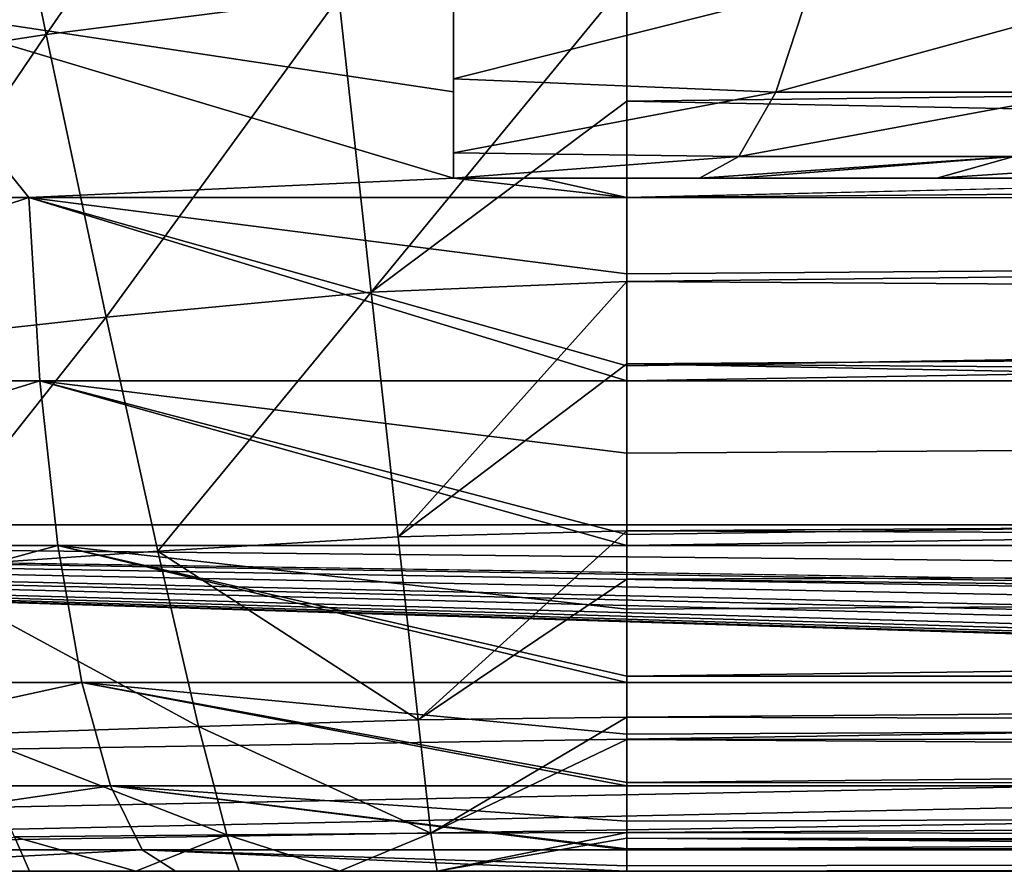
# Model space of a CAD drawing. Extents: x 0 to 500, y -78 to 1006.
# Tile 4 of 256: x 17.5 to 23.18, y -78 to -73.09. Entities that reach past the tile are written whole.
import ezdxf

# ---------------------------------------------------------------- set-up
doc = ezdxf.new("R2010")
doc.units = 0
doc.header["$LTSCALE"] = 65.185185
for name, color, linetype in [('234', 7, 'CONTINUOUS'), ('236', 7, 'CONTINUOUS'), ('239', 7, 'CONTINUOUS'), ('242', 7, 'CONTINUOUS'), ('243', 7, 'CONTINUOUS'), ('252', 7, 'CONTINUOUS'), ('355', 7, 'CONTINUOUS'), ('357', 7, 'CONTINUOUS'), ('360', 7, 'CONTINUOUS'), ('366', 7, 'CONTINUOUS'), ('367', 7, 'CONTINUOUS'), ('378', 7, 'CONTINUOUS'), ('382', 7, 'CONTINUOUS'), ('384', 7, 'CONTINUOUS'), ('385', 7, 'CONTINUOUS')]:
    doc.layers.add(name, color=color, linetype=linetype)

msp = doc.modelspace()

# ---------------------------------------------------------------- linework, layer by layer
at = {"layer": '234', "color": 7, "linetype": 'CONTINUOUS'}
for points in [[(67.3293, -78, -0.025), (6.0027, -78, -0.025), (67.3293, -78, -9.7632), (67.3293, -78, -0.025)], [(6.0027, -78, -0.025), (16.9213, -78, -9.8926), (17.5549, -78, -9.9425), (6.0027, -78, -0.025)], [(6.0027, -78, -0.025), (17.5549, -78, -9.9425), (18.169, -78, -9.974), (6.0027, -78, -0.025)], [(6.0027, -78, -0.025), (18.169, -78, -9.974), (18.7646, -78, -9.9917), (6.0027, -78, -0.025)], [(6.0027, -78, -0.025), (18.7646, -78, -9.9917), (19.3432, -78, -9.9997), (6.0027, -78, -0.025)], [(6.0027, -78, -0.025), (19.3432, -78, -9.9997), (19.9068, -78, -10.0016), (6.0027, -78, -0.025)], [(6.0027, -78, -0.025), (19.9068, -78, -10.0016), (21, -78, -10), (6.0027, -78, -0.025)], [(6.0027, -78, -0.025), (21, -78, -10), (44.0395, -78, -10), (6.0027, -78, -0.025)], [(67.3293, -78, -9.7632), (6.0027, -78, -0.025), (67.2018, -78, -9.8838), (67.3293, -78, -9.7632)], [(67.2018, -78, -9.8838), (6.0027, -78, -0.025), (67.079, -78, -10), (67.2018, -78, -9.8838)], [(67.079, -78, -10), (6.0027, -78, -0.025), (44.0395, -78, -10), (67.079, -78, -10)]]:
    msp.add_3dface(points, dxfattribs=at)
at = {"layer": '236', "color": 7, "linetype": 'CONTINUOUS'}
for points in [[(100, -76, -0.025), (3, -76, -0.025), (100, -77, -0.025), (100, -76, -0.025)], [(67.8787, -77.4762, -0.025), (3, -76, -0.025), (67.8673, -77.564, -0.025), (67.8787, -77.4762, -0.025)], [(3, -76, -0.025), (67.8787, -77.4762, -0.025), (67.9233, -77.2923, -0.025), (3, -76, -0.025)], [(67.8673, -77.564, -0.025), (3, -76, -0.025), (67.8296, -77.6785, -0.025), (67.8673, -77.564, -0.025)], [(67.8296, -77.6785, -0.025), (3, -76, -0.025), (67.7321, -77.8245, -0.025), (67.8296, -77.6785, -0.025)], [(67.7321, -77.8245, -0.025), (3, -76, -0.025), (67.6483, -77.898, -0.025), (67.7321, -77.8245, -0.025)], [(67.6483, -77.898, -0.025), (3, -76, -0.025), (67.5497, -77.9539, -0.025), (67.6483, -77.898, -0.025)], [(67.5497, -77.9539, -0.025), (3, -76, -0.025), (67.4419, -77.9883, -0.025), (67.5497, -77.9539, -0.025)], [(67.4419, -77.9883, -0.025), (3, -76, -0.025), (67.3293, -78, -0.025), (67.4419, -77.9883, -0.025)], [(67.3293, -78, -0.025), (3, -76, -0.025), (6.0027, -78, -0.025), (67.3293, -78, -0.025)], [(100, -77, -0.025), (3, -76, -0.025), (68.3781, -77, -0.025), (100, -77, -0.025)], [(68.3781, -77, -0.025), (3, -76, -0.025), (68.1922, -77.0358, -0.025), (68.3781, -77, -0.025)], [(68.1922, -77.0358, -0.025), (3, -76, -0.025), (68.033, -77.1382, -0.025), (68.1922, -77.0358, -0.025)], [(68.033, -77.1382, -0.025), (3, -76, -0.025), (67.9233, -77.2923, -0.025), (68.033, -77.1382, -0.025)]]:
    msp.add_3dface(points, dxfattribs=at)
at = {"layer": '239', "color": 7, "linetype": 'CONTINUOUS'}
for points in [[(3, -76, -0.025), (100, -76, -0.025), (3, -76), (3, -76, -0.025)], [(3, -76), (100, -76, -0.025), (100, -76), (3, -76)]]:
    msp.add_3dface(points, dxfattribs=at)
at = {"layer": '242', "color": 7, "linetype": 'CONTINUOUS'}
for points in [[(17.2737, -71.3355, -19.1279), (19.1281, -71.0365, -19.4526), (17.6527, -73.1715, -18.3412), (17.2737, -71.3355, -19.1279)], [(17.6527, -73.1715, -18.3412), (19.1281, -71.0365, -19.4526), (19.339, -72.955, -18.6335), (17.6527, -73.1715, -18.3412)], [(15.9573, -73.4336, -17.89), (17.2737, -71.3355, -19.1279), (17.6527, -73.1715, -18.3412), (15.9573, -73.4336, -17.89)], [(19.339, -72.955, -18.6335), (21, -72.8621, -18.7384), (19.5262, -74.6583, -17.4254), (19.339, -72.955, -18.6335)], [(19.5262, -74.6583, -17.4254), (21, -72.8621, -18.7384), (21, -73.5557, -18.3147), (19.5262, -74.6583, -17.4254)], [(17.6527, -73.1715, -18.3412), (19.339, -72.955, -18.6335), (17.9984, -74.8018, -17.1766), (17.6527, -73.1715, -18.3412)], [(17.9984, -74.8018, -17.1766), (19.339, -72.955, -18.6335), (19.5262, -74.6583, -17.4254), (17.9984, -74.8018, -17.1766)], [(15.9573, -73.4336, -17.89), (17.6527, -73.1715, -18.3412), (16.4294, -74.9754, -16.7928), (15.9573, -73.4336, -17.89)], [(16.4294, -74.9754, -16.7928), (17.6527, -73.1715, -18.3412), (17.9984, -74.8018, -17.1766), (16.4294, -74.9754, -16.7928)], [(21, -74.5969, -17.5154), (19.5262, -74.6583, -17.4254), (21, -73.5557, -18.3147), (21, -74.5969, -17.5154)], [(19.5262, -74.6583, -17.4254), (21, -74.5969, -17.5154), (19.6814, -76.0699, -15.8829), (19.5262, -74.6583, -17.4254)], [(19.6814, -76.0699, -15.8829), (21, -74.5969, -17.5154), (21, -75.0711, -17.0711), (19.6814, -76.0699, -15.8829)], [(17.9984, -74.8018, -17.1766), (19.5262, -74.6583, -17.4254), (18.2955, -76.1528, -15.6865), (17.9984, -74.8018, -17.1766)], [(18.2955, -76.1528, -15.6865), (19.5262, -74.6583, -17.4254), (19.6814, -76.0699, -15.8829), (18.2955, -76.1528, -15.6865)], [(16.4294, -74.9754, -16.7928), (17.9984, -74.8018, -17.1766), (16.8508, -76.253, -15.3809), (16.4294, -74.9754, -16.7928)], [(16.8508, -76.253, -15.3809), (17.9984, -74.8018, -17.1766), (18.2955, -76.1528, -15.6865), (16.8508, -76.253, -15.3809)], [(21, -76.0344, -15.9538), (19.6814, -76.0699, -15.8829), (21, -75.0711, -17.0711), (21, -76.0344, -15.9538)], [(18.2955, -76.1528, -15.6865), (19.6814, -76.0699, -15.8829), (19.7976, -77.1261, -14.0754), (18.2955, -76.1528, -15.6865)], [(19.6814, -76.0699, -15.8829), (21, -76.0344, -15.9538), (19.7976, -77.1261, -14.0754), (19.6814, -76.0699, -15.8829)], [(19.7976, -77.1261, -14.0754), (21, -76.0344, -15.9538), (21, -76.3147, -15.5557), (19.7976, -77.1261, -14.0754)], [(16.8508, -76.253, -15.3809), (18.2955, -76.1528, -15.6865), (18.5306, -77.1636, -13.9382), (16.8508, -76.253, -15.3809)], [(18.5306, -77.1636, -13.9382), (18.2955, -76.1528, -15.6865), (19.7976, -77.1261, -14.0754), (18.5306, -77.1636, -13.9382)], [(17.2026, -77.209, -13.7177), (16.8508, -76.253, -15.3809), (18.5306, -77.1636, -13.9382), (17.2026, -77.209, -13.7177)], [(21, -77.11, -14.124), (19.7976, -77.1261, -14.0754), (21, -76.3147, -15.5557), (21, -77.11, -14.124)], [(19.7976, -77.1261, -14.0754), (21, -77.11, -14.124), (19.8695, -77.7793, -12.0844), (19.7976, -77.1261, -14.0754)], [(19.8695, -77.7793, -12.0844), (21, -77.11, -14.124), (21, -77.2388, -13.8268), (19.8695, -77.7793, -12.0844)], [(17.2026, -77.209, -13.7177), (18.5306, -77.1636, -13.9382), (18.6931, -77.7887, -12.0104), (17.2026, -77.209, -13.7177)], [(18.5306, -77.1636, -13.9382), (19.7976, -77.1261, -14.0754), (19.8695, -77.7793, -12.0844), (18.5306, -77.1636, -13.9382)], [(18.6931, -77.7887, -12.0104), (18.5306, -77.1636, -13.9382), (19.8695, -77.7793, -12.0844), (18.6931, -77.7887, -12.0104)], [(17.4688, -77.8002, -11.8783), (17.2026, -77.209, -13.7177), (18.6931, -77.7887, -12.0104), (17.4688, -77.8002, -11.8783)], [(21, -77.7752, -12.1085), (19.8695, -77.7793, -12.0844), (21, -77.2388, -13.8268), (21, -77.7752, -12.1085)], [(17.4688, -77.8002, -11.8783), (18.6931, -77.7887, -12.0104), (18.169, -78, -9.974), (17.4688, -77.8002, -11.8783)], [(18.169, -78, -9.974), (18.6931, -77.7887, -12.0104), (18.7646, -78, -9.9917), (18.169, -78, -9.974)], [(18.6931, -77.7887, -12.0104), (19.8695, -77.7793, -12.0844), (19.3432, -78, -9.9997), (18.6931, -77.7887, -12.0104)], [(18.7646, -78, -9.9917), (18.6931, -77.7887, -12.0104), (19.3432, -78, -9.9997), (18.7646, -78, -9.9917)], [(19.3432, -78, -9.9997), (19.8695, -77.7793, -12.0844), (19.9068, -78, -10.0016), (19.3432, -78, -9.9997)], [(19.8695, -77.7793, -12.0844), (21, -77.7752, -12.1085), (19.9068, -78, -10.0016), (19.8695, -77.7793, -12.0844)], [(19.9068, -78, -10.0016), (21, -77.7752, -12.1085), (21, -77.8079, -11.9509), (19.9068, -78, -10.0016)], [(16.9213, -78, -9.8926), (17.4688, -77.8002, -11.8783), (17.5549, -78, -9.9425), (16.9213, -78, -9.8926)], [(17.5549, -78, -9.9425), (17.4688, -77.8002, -11.8783), (18.169, -78, -9.974), (17.5549, -78, -9.9425)], [(21, -78, -10), (19.9068, -78, -10.0016), (21, -77.8079, -11.9509), (21, -78, -10)]]:
    msp.add_3dface(points, dxfattribs=at)
at = {"layer": '243', "color": 7, "linetype": 'CONTINUOUS'}
for points in [[(51.7436, -73.182, -18.5526), (21, -72.8621, -18.7384), (50.457, -72.5624, -18.8986), (51.7436, -73.182, -18.5526)], [(21, -73.5557, -18.3147), (21, -72.8621, -18.7384), (51.7436, -73.182, -18.5526), (21, -73.5557, -18.3147)], [(54.3029, -74.2068, -17.8407), (21, -73.5557, -18.3147), (51.7436, -73.182, -18.5526), (54.3029, -74.2068, -17.8407)], [(21, -74.5969, -17.5154), (21, -73.5557, -18.3147), (54.3029, -74.2068, -17.8407), (21, -74.5969, -17.5154)], [(56.0727, -74.8235, -17.3103), (21, -74.5969, -17.5154), (54.3029, -74.2068, -17.8407), (56.0727, -74.8235, -17.3103)], [(21, -75.0711, -17.0711), (21, -74.5969, -17.5154), (56.0727, -74.8235, -17.3103), (21, -75.0711, -17.0711)], [(57.5938, -75.35, -16.7807), (21, -75.0711, -17.0711), (56.0727, -74.8235, -17.3103), (57.5938, -75.35, -16.7807)], [(21, -76.0344, -15.9538), (21, -75.0711, -17.0711), (58.9013, -75.7993, -16.2586), (21, -76.0344, -15.9538)], [(58.9013, -75.7993, -16.2586), (21, -75.0711, -17.0711), (57.5938, -75.35, -16.7807), (58.9013, -75.7993, -16.2586)], [(60.0228, -76.182, -15.7494), (21, -76.0344, -15.9538), (58.9013, -75.7993, -16.2586), (60.0228, -76.182, -15.7494)], [(21, -76.3147, -15.5557), (21, -76.0344, -15.9538), (60.0228, -76.182, -15.7494), (21, -76.3147, -15.5557)], [(61.8002, -76.7817, -14.7834), (21, -76.3147, -15.5557), (60.0228, -76.182, -15.7494), (61.8002, -76.7817, -14.7834)], [(21, -77.11, -14.124), (21, -76.3147, -15.5557), (61.8002, -76.7817, -14.7834), (21, -77.11, -14.124)], [(63.1025, -77.2141, -13.886), (21, -77.11, -14.124), (61.8002, -76.7817, -14.7834), (63.1025, -77.2141, -13.886)], [(21, -77.2388, -13.8268), (21, -77.11, -14.124), (63.1025, -77.2141, -13.886), (21, -77.2388, -13.8268)], [(64.0649, -77.5278, -13.0365), (21, -77.2388, -13.8268), (63.1025, -77.2141, -13.886), (64.0649, -77.5278, -13.0365)], [(21, -77.7752, -12.1085), (21, -77.2388, -13.8268), (64.0649, -77.5278, -13.0365), (21, -77.7752, -12.1085)], [(21, -77.7752, -12.1085), (64.0649, -77.5278, -13.0365), (65.4751, -77.8694, -11.6109), (21, -77.7752, -12.1085)], [(21, -77.8079, -11.9509), (21, -77.7752, -12.1085), (65.4751, -77.8694, -11.6109), (21, -77.8079, -11.9509)], [(21, -78, -10), (21, -77.8079, -11.9509), (44.0395, -78, -10), (21, -78, -10)], [(21, -77.8079, -11.9509), (67.079, -78, -10), (44.0395, -78, -10), (21, -77.8079, -11.9509)], [(67.079, -78, -10), (21, -77.8079, -11.9509), (65.5546, -77.8821, -11.5308), (67.079, -78, -10)], [(65.5546, -77.8821, -11.5308), (21, -77.8079, -11.9509), (65.4751, -77.8694, -11.6109), (65.5546, -77.8821, -11.5308)]]:
    msp.add_3dface(points, dxfattribs=at)
at = {"layer": '252', "color": 7, "linetype": 'CONTINUOUS'}
for points in [[(100.604, -16.0061), (3, -14.0407), (100, -76), (100.604, -16.0061)], [(3, -14.0407), (3, -76), (100, -76), (3, -14.0407)]]:
    msp.add_3dface(points, dxfattribs=at)
at = {"layer": '355', "color": 7, "linetype": 'CONTINUOUS'}
for points in [[(6, -78, 0.025), (100, -78, 0.025), (6.2317, -78, 2.6266), (6, -78, 0.025)], [(100, -78, 0.025), (6.9113, -78, 5.1486), (6.2317, -78, 2.6266), (100, -78, 0.025)], [(100, -78, 0.025), (8.0179, -78, 7.5144), (6.9113, -78, 5.1486), (100, -78, 0.025)], [(100, -78, 0.025), (9.5183, -78, 9.6524), (8.0179, -78, 7.5144), (100, -78, 0.025)], [(100, -78, 0.025), (11.3667, -78, 11.4978), (9.5183, -78, 9.6524), (100, -78, 0.025)], [(100, -78, 0.025), (13.5072, -78, 12.9945), (11.3667, -78, 11.4978), (100, -78, 0.025)], [(100, -78, 0.025), (15.8749, -78, 14.0973), (13.5072, -78, 12.9945), (100, -78, 0.025)], [(100, -78, 0.025), (18.398, -78, 14.7726), (15.8749, -78, 14.0973), (100, -78, 0.025)], [(100, -78, 0.025), (21, -78, 15), (18.398, -78, 14.7726), (100, -78, 0.025)], [(21, -78, 15), (100, -78, 0.025), (52.5, -78, 15), (21, -78, 15)]]:
    msp.add_3dface(points, dxfattribs=at)
at = {"layer": '357', "color": 7, "linetype": 'CONTINUOUS'}
for points in [[(3, -76, 0.025), (100, -76, 0.025), (3.8347, -77.5068, 0.025), (3, -76, 0.025)], [(3.8347, -77.5068, 0.025), (100, -76, 0.025), (4.8929, -77.8759, 0.025), (3.8347, -77.5068, 0.025)], [(4.8929, -77.8759, 0.025), (100, -76, 0.025), (6, -78, 0.025), (4.8929, -77.8759, 0.025)], [(6, -78, 0.025), (100, -76, 0.025), (100, -76.5, 0.025), (6, -78, 0.025)], [(100, -78, 0.025), (6, -78, 0.025), (100, -76.5, 0.025), (100, -78, 0.025)]]:
    msp.add_3dface(points, dxfattribs=at)
at = {"layer": '360', "color": 7, "linetype": 'CONTINUOUS'}
for points in [[(100, -76, 0.025), (3, -76, 0.025), (100, -76), (100, -76, 0.025)], [(3, -76, 0.025), (3, -76), (100, -76), (3, -76, 0.025)]]:
    msp.add_3dface(points, dxfattribs=at)
at = {"layer": '366', "color": 7, "linetype": 'CONTINUOUS'}
for points in [[(25.6729, -74, 19.899), (21, -74.1126, 19.8746), (84, -73.5636, 19.9681), (25.6729, -74, 19.899)], [(84, -73.5636, 19.9681), (21, -74.1126, 19.8746), (84, -74.1182, 19.8734), (84, -73.5636, 19.9681)], [(21, -74, 19.899), (21, -74.1126, 19.8746), (25.6729, -74, 19.899), (21, -74, 19.899)], [(21, -74.1126, 19.8746), (21, -74.5514, 19.7532), (84, -74.1182, 19.8734), (21, -74.1126, 19.8746)], [(21, -75.0825, 19.5457), (21, -75.1704, 19.5044), (84, -74.1182, 19.8734), (21, -75.0825, 19.5457)], [(84, -74.1182, 19.8734), (21, -75.1704, 19.5044), (84, -75.1735, 19.5029), (84, -74.1182, 19.8734)], [(21, -74.5514, 19.7532), (21, -75.0825, 19.5457), (84, -74.1182, 19.8734), (21, -74.5514, 19.7532)], [(21, -75.1704, 19.5044), (21, -75.5866, 19.279), (84, -75.1735, 19.5029), (21, -75.1704, 19.5044)], [(21, -76.057, 18.9566), (21, -76.1192, 18.9078), (84, -75.1735, 19.5029), (21, -76.057, 18.9566)], [(84, -75.1735, 19.5029), (21, -76.1192, 18.9078), (84, -76.1201, 18.9071), (84, -75.1735, 19.5029)], [(21, -75.5866, 19.279), (21, -76.057, 18.9566), (84, -75.1735, 19.5029), (21, -75.5866, 19.279)], [(21, -76.1192, 18.9078), (21, -76.4877, 18.5827), (84, -76.1201, 18.9071), (21, -76.1192, 18.9078)], [(21, -76.4877, 18.5827), (21, -76.873, 18.1623), (84, -76.1201, 18.9071), (21, -76.4877, 18.5827)], [(84, -76.1201, 18.9071), (21, -76.873, 18.1623), (84, -76.9105, 18.1157), (84, -76.1201, 18.9071)], [(21, -76.873, 18.1623), (21, -76.9113, 18.1148), (84, -76.9105, 18.1157), (21, -76.873, 18.1623)], [(21, -77.2079, 17.7007), (21, -77.488, 17.204), (84, -76.9105, 18.1157), (21, -77.2079, 17.7007)], [(84, -76.9105, 18.1157), (21, -77.488, 17.204), (84, -77.5053, 17.1685), (84, -76.9105, 18.1157)], [(21, -76.9113, 18.1148), (21, -77.2079, 17.7007), (84, -76.9105, 18.1157), (21, -76.9113, 18.1148)], [(21, -77.488, 17.204), (21, -77.5068, 17.1654), (84, -77.5053, 17.1685), (21, -77.488, 17.204)], [(21, -77.7098, 16.6786), (21, -77.8703, 16.1313), (84, -77.5053, 17.1685), (21, -77.7098, 16.6786)], [(84, -77.5053, 17.1685), (21, -77.8703, 16.1313), (84, -77.8746, 16.1128), (84, -77.5053, 17.1685)], [(21, -77.5068, 17.1654), (21, -77.7098, 16.6786), (84, -77.5053, 17.1685), (21, -77.5068, 17.1654)], [(21, -77.8703, 16.1313), (21, -77.8759, 16.1071), (84, -77.8746, 16.1128), (21, -77.8703, 16.1313)], [(21, -77.9675, 15.5694), (21, -78, 15), (84, -77.8746, 16.1128), (21, -77.9675, 15.5694)], [(21, -78, 15), (52.5, -78, 15), (84, -77.8746, 16.1128), (21, -78, 15)], [(21, -77.8759, 16.1071), (21, -77.9675, 15.5694), (84, -77.8746, 16.1128), (21, -77.8759, 16.1071)]]:
    msp.add_3dface(points, dxfattribs=at)
at = {"layer": '367', "color": 7, "linetype": 'CONTINUOUS'}
for points in [[(17.5515, -74.1126, 19.5732), (16.6577, -73, 19.5229), (14.2077, -74.1126, 18.678), (17.5515, -74.1126, 19.5732)], [(20, -73, 19.975), (16.6577, -73, 19.5229), (20, -73.5025, 19.9496), (20, -73, 19.975)], [(20, -74, 19.8738), (16.6577, -73, 19.5229), (17.5515, -74.1126, 19.5732), (20, -74, 19.8738)], [(16.6577, -73, 19.5229), (20, -74, 19.8738), (20, -73.5025, 19.9496), (16.6577, -73, 19.5229)], [(21, -74.1126, 19.8746), (20, -74, 19.8738), (17.5515, -74.1126, 19.5732), (21, -74.1126, 19.8746)], [(20.4998, -74, 19.8927), (20, -74, 19.8738), (21, -74.1126, 19.8746), (20.4998, -74, 19.8927)], [(21, -74, 19.899), (20.4998, -74, 19.8927), (21, -74.1126, 19.8746), (21, -74, 19.899)], [(17.5515, -74.1126, 19.5732), (14.2077, -74.1126, 18.678), (14.3343, -75.1704, 18.33), (17.5515, -74.1126, 19.5732)], [(17.5515, -74.1126, 19.5732), (14.3343, -75.1704, 18.33), (17.6158, -75.1704, 19.2085), (17.5515, -74.1126, 19.5732)], [(21, -74.1126, 19.8746), (17.5515, -74.1126, 19.5732), (21, -74.5514, 19.7532), (21, -74.1126, 19.8746)], [(17.5515, -74.1126, 19.5732), (17.6158, -75.1704, 19.2085), (21, -75.1704, 19.5044), (17.5515, -74.1126, 19.5732)], [(17.5515, -74.1126, 19.5732), (21, -75.1704, 19.5044), (21, -75.0825, 19.5457), (17.5515, -74.1126, 19.5732)], [(17.5515, -74.1126, 19.5732), (21, -75.0825, 19.5457), (21, -74.5514, 19.7532), (17.5515, -74.1126, 19.5732)], [(14.3343, -75.1704, 18.33), (14.5384, -76.1192, 17.7694), (17.6158, -75.1704, 19.2085), (14.3343, -75.1704, 18.33)], [(14.5384, -76.1192, 17.7694), (17.7194, -76.1192, 18.621), (17.6158, -75.1704, 19.2085), (14.5384, -76.1192, 17.7694)], [(17.7194, -76.1192, 18.621), (21, -76.1192, 18.9078), (17.6158, -75.1704, 19.2085), (17.7194, -76.1192, 18.621)], [(21, -76.1192, 18.9078), (21, -76.057, 18.9566), (17.6158, -75.1704, 19.2085), (21, -76.1192, 18.9078)], [(17.6158, -75.1704, 19.2085), (21, -76.057, 18.9566), (21, -75.5866, 19.279), (17.6158, -75.1704, 19.2085)], [(21, -75.1704, 19.5044), (17.6158, -75.1704, 19.2085), (21, -75.5866, 19.279), (21, -75.1704, 19.5044)], [(14.5384, -76.1192, 17.7694), (14.8096, -76.9113, 17.0243), (17.7194, -76.1192, 18.621), (14.5384, -76.1192, 17.7694)], [(14.8096, -76.9113, 17.0243), (17.8571, -76.9113, 17.8401), (17.7194, -76.1192, 18.621), (14.8096, -76.9113, 17.0243)], [(17.8571, -76.9113, 17.8401), (21, -76.9113, 18.1148), (17.7194, -76.1192, 18.621), (17.8571, -76.9113, 17.8401)], [(21, -76.9113, 18.1148), (21, -76.873, 18.1623), (17.7194, -76.1192, 18.621), (21, -76.9113, 18.1148)], [(17.7194, -76.1192, 18.621), (21, -76.873, 18.1623), (21, -76.4877, 18.5827), (17.7194, -76.1192, 18.621)], [(21, -76.1192, 18.9078), (17.7194, -76.1192, 18.621), (21, -76.4877, 18.5827), (21, -76.1192, 18.9078)], [(14.8096, -76.9113, 17.0243), (15.1343, -77.5068, 16.1321), (17.8571, -76.9113, 17.8401), (14.8096, -76.9113, 17.0243)], [(15.1343, -77.5068, 16.1321), (18.022, -77.5068, 16.9051), (17.8571, -76.9113, 17.8401), (15.1343, -77.5068, 16.1321)], [(18.022, -77.5068, 16.9051), (21, -77.5068, 17.1654), (17.8571, -76.9113, 17.8401), (18.022, -77.5068, 16.9051)], [(21, -77.5068, 17.1654), (21, -77.488, 17.204), (17.8571, -76.9113, 17.8401), (21, -77.5068, 17.1654)], [(17.8571, -76.9113, 17.8401), (21, -77.488, 17.204), (21, -77.2079, 17.7007), (17.8571, -76.9113, 17.8401)], [(21, -76.9113, 18.1148), (17.8571, -76.9113, 17.8401), (21, -77.2079, 17.7007), (21, -76.9113, 18.1148)], [(15.1343, -77.5068, 16.1321), (15.4962, -77.8759, 15.1377), (18.022, -77.5068, 16.9051), (15.1343, -77.5068, 16.1321)], [(15.4962, -77.8759, 15.1377), (18.2057, -77.8759, 15.8629), (18.022, -77.5068, 16.9051), (15.4962, -77.8759, 15.1377)], [(18.2057, -77.8759, 15.8629), (21, -77.8759, 16.1071), (18.022, -77.5068, 16.9051), (18.2057, -77.8759, 15.8629)], [(21, -77.8759, 16.1071), (21, -77.8703, 16.1313), (18.022, -77.5068, 16.9051), (21, -77.8759, 16.1071)], [(18.022, -77.5068, 16.9051), (21, -77.8703, 16.1313), (21, -77.7098, 16.6786), (18.022, -77.5068, 16.9051)], [(21, -77.5068, 17.1654), (18.022, -77.5068, 16.9051), (21, -77.7098, 16.6786), (21, -77.5068, 17.1654)], [(15.4962, -77.8759, 15.1377), (15.8749, -78, 14.0973), (18.2057, -77.8759, 15.8629), (15.4962, -77.8759, 15.1377)], [(15.8749, -78, 14.0973), (18.398, -78, 14.7726), (18.2057, -77.8759, 15.8629), (15.8749, -78, 14.0973)], [(18.398, -78, 14.7726), (21, -78, 15), (18.2057, -77.8759, 15.8629), (18.398, -78, 14.7726)], [(18.2057, -77.8759, 15.8629), (21, -78, 15), (21, -77.9675, 15.5694), (18.2057, -77.8759, 15.8629)], [(21, -77.8759, 16.1071), (18.2057, -77.8759, 15.8629), (21, -77.9675, 15.5694), (21, -77.8759, 16.1071)]]:
    msp.add_3dface(points, dxfattribs=at)
at = {"layer": '378', "color": 7, "linetype": 'CONTINUOUS'}
for points in [[(3, -14.0407), (100.604, -16.0061), (3, -76), (3, -14.0407)], [(3, -76), (100.604, -16.0061), (100, -76), (3, -76)]]:
    msp.add_3dface(points, dxfattribs=at)
at = {"layer": '382', "color": 7, "linetype": 'CONTINUOUS'}
for points in [[(20, -72.7426, 13.6844), (20, -73, 19.975), (20, -73.4273, 14.6764), (20, -72.7426, 13.6844)], [(20, -73, 19.975), (20, -73.5025, 19.9496), (20, -73.4273, 14.6764), (20, -73, 19.975)], [(20, -73.4273, 14.6764), (20, -73.5025, 19.9496), (20, -73.8547, 15.8035), (20, -73.4273, 14.6764)], [(20, -73.5025, 19.9496), (20, -74, 19.8738), (20, -73.8547, 15.8035), (20, -73.5025, 19.9496)], [(20, -73.8547, 15.8035), (20, -74, 19.8738), (20, -74, 17), (20, -73.8547, 15.8035)]]:
    msp.add_3dface(points, dxfattribs=at)
at = {"layer": '384', "color": 7, "linetype": 'CONTINUOUS'}
for points in [[(20, -72.7426, 13.6844), (20, -73.4273, 14.6764), (22.053, -72.9092, 14.093), (20, -72.7426, 13.6844)], [(22.053, -72.9092, 14.093), (20, -73.4273, 14.6764), (21.8607, -73.5048, 15.0213), (22.053, -72.9092, 14.093)], [(22.053, -72.9092, 14.093), (21.8607, -73.5048, 15.0213), (24.0302, -72.9092, 14.7199), (22.053, -72.9092, 14.093)], [(24.0302, -72.9092, 14.7199), (21.8607, -73.5048, 15.0213), (23.6525, -73.5048, 15.5895), (24.0302, -72.9092, 14.7199)], [(20, -73.4273, 14.6764), (20, -73.8547, 15.8035), (21.8607, -73.5048, 15.0213), (20, -73.4273, 14.6764)], [(21.8607, -73.5048, 15.0213), (20, -73.8547, 15.8035), (21.6462, -73.8746, 16.0562), (21.8607, -73.5048, 15.0213)], [(21.8607, -73.5048, 15.0213), (21.6462, -73.8746, 16.0562), (23.6525, -73.5048, 15.5895), (21.8607, -73.5048, 15.0213)], [(23.6525, -73.5048, 15.5895), (21.6462, -73.8746, 16.0562), (23.2316, -73.8746, 16.5588), (23.6525, -73.5048, 15.5895)], [(20, -73.8547, 15.8035), (20, -74, 17), (21.6462, -73.8746, 16.0562), (20, -73.8547, 15.8035)], [(21.6462, -73.8746, 16.0562), (20, -74, 17), (21.4204, -74, 17.1456), (21.6462, -73.8746, 16.0562)], [(21.6462, -73.8746, 16.0562), (21.4204, -74, 17.1456), (23.2316, -73.8746, 16.5588), (21.6462, -73.8746, 16.0562)], [(21.4204, -74, 17.1456), (21.6382, -74, 17.1944), (23.2316, -73.8746, 16.5588), (21.4204, -74, 17.1456)], [(23.2316, -73.8746, 16.5588), (21.6382, -74, 17.1944), (22.7884, -74, 17.5793), (23.2316, -73.8746, 16.5588)], [(23.2316, -73.8746, 16.5588), (22.7884, -74, 17.5793), (24.6811, -73.8746, 17.3742), (23.2316, -73.8746, 16.5588)], [(22.7884, -74, 17.5793), (23.1854, -74, 17.7668), (24.6811, -73.8746, 17.3742), (22.7884, -74, 17.5793)]]:
    msp.add_3dface(points, dxfattribs=at)
at = {"layer": '385', "color": 7, "linetype": 'CONTINUOUS'}
for points in [[(20, -74, 19.8738), (20.4998, -74, 19.8927), (20, -74, 17), (20, -74, 19.8738)], [(20.4998, -74, 19.8927), (21, -74, 19.899), (20, -74, 17), (20.4998, -74, 19.8927)], [(20, -74, 17), (21, -74, 19.899), (21.4204, -74, 17.1456), (20, -74, 17)], [(21, -74, 19.899), (25.6729, -74, 19.899), (21.4204, -74, 17.1456), (21, -74, 19.899)], [(21.4204, -74, 17.1456), (25.6729, -74, 19.899), (21.6382, -74, 17.1944), (21.4204, -74, 17.1456)], [(21.6382, -74, 17.1944), (25.6729, -74, 19.899), (22.7884, -74, 17.5793), (21.6382, -74, 17.1944)], [(22.7884, -74, 17.5793), (25.6729, -74, 19.899), (23.1854, -74, 17.7668), (22.7884, -74, 17.5793)]]:
    msp.add_3dface(points, dxfattribs=at)

doc.saveas('drawing.dxf')
